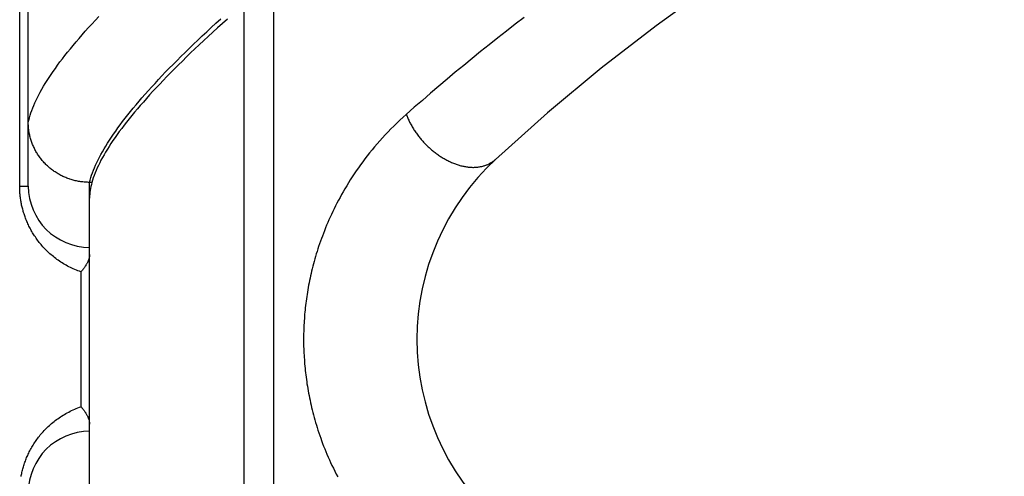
# Model space of a CAD drawing. Header units: inches. Extents: x 0 to 283, y 0 to 183.
# Tile 182 of 256: x 122.711 to 123.715, y 99.307 to 99.773. Entities that reach past the tile are written whole.
import ezdxf

# ---------------------------------------------------------------- set-up
doc = ezdxf.new("R2010")
doc.units = ezdxf.units.IN
doc.header["$LTSCALE"] = 15.583333
doc.header["$MEASUREMENT"] = 0
doc.linetypes.add('HIDDEN', pattern=[0.2, 0.1, -0.1])
for name, color, linetype in [('DEFAULT_2', 8, 'HIDDEN'), ('RIGHTHAND_DOOR_ASSEMBLY', 7, 'CONTINUOUS'), ('SUBPANEL', 7, 'CONTINUOUS')]:
    doc.layers.add(name, color=color, linetype=linetype)

msp = doc.modelspace()

# ---------------------------------------------------------------- linework, layer by layer
at = {"layer": 'DEFAULT_2', "color": 8, "linetype": 'HIDDEN'}
msp.add_line((123.5293, 123.624), (123.5293, 54.52), dxfattribs=at)
at = {"layer": 'RIGHTHAND_DOOR_ASSEMBLY', "color": 8, "linetype": 'HIDDEN'}
for p, q in [((122.9401, 98.8904), (122.9401, 100.0036)), ((122.9701, 99.9742), (122.9701, 98.9198)), ((122.7201, 99.6032), (122.7201, 99.9436)), ((122.7113, 99.6032), (122.7113, 99.8845)), ((122.7826, 99.607), (122.7814, 99.607)), ((122.785, 99.607), (122.7826, 99.607)), ((122.7826, 99.287), (122.7826, 99.607)), ((122.7113, 99.6032), (122.7201, 99.6032)), ((122.7738, 99.5157), (122.7738, 99.3782))]:
    msp.add_line(p, q, dxfattribs=at)
for points in [[(122.7201, 99.6682), (122.7206, 99.6705), (122.7212, 99.6729), (122.7219, 99.6754), (122.7227, 99.6778), (122.7236, 99.6803), (122.7246, 99.6829), (122.7257, 99.6855), (122.7268, 99.6881), (122.728, 99.6908), (122.7294, 99.6935), (122.7308, 99.6963), (122.7323, 99.6991), (122.7339, 99.702), (122.7356, 99.7049), (122.7374, 99.7078), (122.7393, 99.7108), (122.7412, 99.7139), (122.7433, 99.717), (122.7454, 99.7201), (122.7477, 99.7232), (122.75, 99.7265), (122.7524, 99.7297), (122.7549, 99.733), (122.7575, 99.7364), (122.7602, 99.7397), (122.763, 99.7432), (122.7658, 99.7466), (122.7688, 99.7502), (122.7718, 99.7537), (122.775, 99.7573), (122.7782, 99.761), (122.7816, 99.7647), (122.785, 99.7684), (122.7885, 99.7722), (122.7921, 99.776)], [(123.2258, 99.7751), (123.2167, 99.7682), (123.2078, 99.7612), (123.1989, 99.7543), (123.1901, 99.7473), (123.1813, 99.7403), (123.1727, 99.7332), (123.1641, 99.7262), (123.1555, 99.7192), (123.1471, 99.7121), (123.1386, 99.7049), (123.1303, 99.6978), (123.122, 99.6906), (123.1137, 99.6835), (123.1056, 99.6763)], [(122.7826, 99.607), (122.7832, 99.6094), (122.7839, 99.6118), (122.7847, 99.6142), (122.7855, 99.6167), (122.7865, 99.6193), (122.7876, 99.6218), (122.7887, 99.6245), (122.7899, 99.6271), (122.7912, 99.6298), (122.7926, 99.6326), (122.7941, 99.6354), (122.7957, 99.6382), (122.7974, 99.6411), (122.7991, 99.644), (122.801, 99.647), (122.8029, 99.65), (122.8049, 99.6531), (122.807, 99.6562), (122.8092, 99.6593), (122.8115, 99.6625), (122.8139, 99.6658), (122.8163, 99.669), (122.8189, 99.6724), (122.8215, 99.6757), (122.8242, 99.6791), (122.8271, 99.6826), (122.83, 99.6861), (122.833, 99.6896), (122.836, 99.6932), (122.8392, 99.6968), (122.8425, 99.7005), (122.8458, 99.7042), (122.8493, 99.7079), (122.8528, 99.7117), (122.8564, 99.7156), (122.8601, 99.7195), (122.8639, 99.7234), (122.8678, 99.7273), (122.8718, 99.7313), (122.8758, 99.7354), (122.88, 99.7395), (122.8842, 99.7436), (122.8885, 99.7478), (122.8929, 99.752), (122.8974, 99.7562), (122.902, 99.7605), (122.9067, 99.7649), (122.9115, 99.7692), (122.9163, 99.7736)], [(122.9231, 99.7735), (122.9181, 99.769), (122.9132, 99.7646), (122.9084, 99.7602), (122.9036, 99.7558), (122.899, 99.7515), (122.8945, 99.7473), (122.89, 99.7431), (122.8856, 99.7389), (122.8814, 99.7348), (122.8772, 99.7307), (122.8731, 99.7267), (122.8691, 99.7227), (122.8652, 99.7188), (122.8614, 99.7149), (122.8577, 99.711), (122.8541, 99.7072), (122.8506, 99.7035), (122.8471, 99.6998), (122.8438, 99.6961), (122.8405, 99.6925), (122.8374, 99.6889), (122.8343, 99.6854), (122.8313, 99.6819), (122.8284, 99.6785), (122.8256, 99.6751), (122.8229, 99.6717), (122.8203, 99.6684), (122.8177, 99.6652), (122.8153, 99.662), (122.8129, 99.6588), (122.8107, 99.6557), (122.8085, 99.6526), (122.8064, 99.6496), (122.8044, 99.6466), (122.8025, 99.6436), (122.8007, 99.6407), (122.7989, 99.6379), (122.7973, 99.6351), (122.7957, 99.6323), (122.7942, 99.6296), (122.7929, 99.6269), (122.7916, 99.6243), (122.7904, 99.6217), (122.7892, 99.6191), (122.7882, 99.6166), (122.7873, 99.6141), (122.7864, 99.6117), (122.7856, 99.6093), (122.785, 99.607)], [(123.1056, 99.6763), (123.1023, 99.6733), (123.0991, 99.6704), (123.096, 99.6674), (123.0929, 99.6644), (123.0899, 99.6614), (123.087, 99.6584), (123.0841, 99.6554), (123.0813, 99.6523), (123.0786, 99.6493), (123.0759, 99.6462), (123.0732, 99.6432), (123.0707, 99.6401), (123.0682, 99.637), (123.0658, 99.6339), (123.0634, 99.6309), (123.0611, 99.6278), (123.0588, 99.6247), (123.0567, 99.6217), (123.0545, 99.6186), (123.0525, 99.6156), (123.0505, 99.6125), (123.0485, 99.6095), (123.0466, 99.6065), (123.0448, 99.6035), (123.043, 99.6005), (123.0413, 99.5975), (123.0396, 99.5946), (123.038, 99.5916), (123.0364, 99.5887), (123.0349, 99.5858), (123.0334, 99.5829), (123.032, 99.58), (123.0306, 99.5772), (123.0292, 99.5744), (123.0279, 99.5715), (123.0267, 99.5687), (123.0255, 99.566), (123.0243, 99.5632), (123.0232, 99.5605), (123.0221, 99.5577), (123.021, 99.555), (123.02, 99.5523), (123.019, 99.5497), (123.018, 99.547), (123.0171, 99.5444), (123.0162, 99.5417), (123.0154, 99.5391), (123.0146, 99.5366), (123.0138, 99.534), (123.013, 99.5314), (123.0123, 99.5289), (123.0116, 99.5264), (123.0109, 99.5239), (123.0102, 99.5214), (123.0096, 99.5189), (123.009, 99.5165), (123.0085, 99.514), (123.0079, 99.5116), (123.0074, 99.5092), (123.0069, 99.5068), (123.0064, 99.5045), (123.006, 99.5021), (123.0055, 99.4998), (123.0051, 99.4974), (123.0048, 99.4951), (123.0044, 99.4928), (123.004, 99.4905), (123.0037, 99.4883), (123.0034, 99.486), (123.0031, 99.4837), (123.0029, 99.4815), (123.0026, 99.4792), (123.0024, 99.477), (123.0021, 99.4748), (123.0019, 99.4725), (123.0018, 99.4703), (123.0016, 99.4681), (123.0015, 99.4659), (123.0013, 99.4637), (123.0012, 99.4615), (123.0011, 99.4593), (123.001, 99.4571), (123.001, 99.4549), (123.0009, 99.4528), (123.0009, 99.4506), (123.0009, 99.4484), (123.0009, 99.4462), (123.0009, 99.444), (123.0009, 99.4418), (123.0009, 99.4396), (123.001, 99.4374), (123.0011, 99.4352), (123.0012, 99.433), (123.0013, 99.4308), (123.0014, 99.4286), (123.0016, 99.4264), (123.0017, 99.4242), (123.0019, 99.4219), (123.0021, 99.4197), (123.0023, 99.4174), (123.0026, 99.4152), (123.0028, 99.4129), (123.0031, 99.4107), (123.0034, 99.4084), (123.0037, 99.4061), (123.004, 99.4038), (123.0043, 99.4015), (123.0047, 99.3991), (123.0051, 99.3968), (123.0055, 99.3944), (123.0059, 99.3921), (123.0064, 99.3897), (123.0069, 99.3873), (123.0074, 99.3848), (123.0079, 99.3824), (123.0085, 99.38), (123.009, 99.3775), (123.0096, 99.375), (123.0103, 99.3725), (123.0109, 99.3699), (123.0116, 99.3674), (123.0123, 99.3648), (123.0131, 99.3622), (123.0139, 99.3596), (123.0147, 99.357), (123.0155, 99.3544), (123.0164, 99.3517), (123.0173, 99.3491), (123.0183, 99.3464), (123.0192, 99.3437), (123.0202, 99.3409), (123.0213, 99.3382), (123.0224, 99.3354), (123.0235, 99.3326), (123.0247, 99.3298), (123.0259, 99.327), (123.0271, 99.3242), (123.0284, 99.3213), (123.0298, 99.3184), (123.0312, 99.3155), (123.0326, 99.3126), (123.0341, 99.3097), (123.0356, 99.3067)], [(123.1056, 99.6763), (123.106, 99.6753), (123.1064, 99.6743), (123.1068, 99.6733), (123.1072, 99.6723), (123.1076, 99.6714), (123.1081, 99.6704), (123.1086, 99.6694), (123.109, 99.6684), (123.1095, 99.6674), (123.11, 99.6665), (123.1106, 99.6655), (123.1111, 99.6645), (123.1117, 99.6636), (123.1122, 99.6626), (123.1128, 99.6616), (123.1134, 99.6607), (123.114, 99.6598), (123.1147, 99.6588), (123.1153, 99.6579), (123.116, 99.657), (123.1166, 99.656), (123.1173, 99.6551), (123.118, 99.6542), (123.1187, 99.6533), (123.1194, 99.6524), (123.1201, 99.6516), (123.1209, 99.6507), (123.1216, 99.6498), (123.1224, 99.649), (123.1232, 99.6481), (123.1239, 99.6473), (123.1247, 99.6464), (123.1255, 99.6456), (123.1263, 99.6448), (123.1272, 99.644), (123.128, 99.6432), (123.1288, 99.6425), (123.1297, 99.6417), (123.1305, 99.6409), (123.1314, 99.6402), (123.1323, 99.6395), (123.1331, 99.6388), (123.134, 99.638), (123.1349, 99.6374), (123.1358, 99.6367), (123.1367, 99.636), (123.1376, 99.6354), (123.1385, 99.6347), (123.1394, 99.6341), (123.1404, 99.6335), (123.1413, 99.6329), (123.1422, 99.6323), (123.1432, 99.6318), (123.1441, 99.6312), (123.1451, 99.6307), (123.146, 99.6302), (123.1469, 99.6296), (123.1479, 99.6292), (123.1489, 99.6287), (123.1498, 99.6282), (123.1508, 99.6278), (123.1517, 99.6274), (123.1527, 99.627), (123.1536, 99.6266), (123.1546, 99.6262), (123.1556, 99.6258), (123.1565, 99.6255), (123.1575, 99.6252), (123.1584, 99.6249), (123.1594, 99.6246), (123.1603, 99.6243), (123.1613, 99.624), (123.1622, 99.6238), (123.1632, 99.6236), (123.1641, 99.6234), (123.1651, 99.6232), (123.166, 99.623), (123.1669, 99.6229), (123.1679, 99.6228), (123.1688, 99.6226), (123.1697, 99.6225), (123.1706, 99.6225), (123.1715, 99.6224), (123.1724, 99.6224), (123.1733, 99.6223), (123.1742, 99.6223), (123.1751, 99.6224), (123.176, 99.6224), (123.1769, 99.6224), (123.1777, 99.6225), (123.1786, 99.6226), (123.1794, 99.6227), (123.1802, 99.6228), (123.1811, 99.623), (123.1819, 99.6231), (123.1827, 99.6233), (123.1835, 99.6235), (123.1843, 99.6237), (123.1851, 99.6239), (123.1858, 99.6242), (123.1866, 99.6244), (123.1873, 99.6247), (123.1881, 99.625), (123.1888, 99.6253), (123.1895, 99.6257), (123.1902, 99.626), (123.1909, 99.6264), (123.1916, 99.6268), (123.1922, 99.6272), (123.1929, 99.6276), (123.1935, 99.628), (123.1942, 99.6285), (123.1948, 99.6289), (123.1954, 99.6294), (123.1959, 99.6299), (123.1965, 99.6304)], [(122.7814, 99.607), (122.7803, 99.6071), (122.7792, 99.6071), (122.7781, 99.6072), (122.7769, 99.6073), (122.7758, 99.6074), (122.7747, 99.6075), (122.7736, 99.6077), (122.7725, 99.6078), (122.7713, 99.608), (122.7702, 99.6082), (122.7691, 99.6084), (122.768, 99.6087), (122.7669, 99.609), (122.7659, 99.6092), (122.7648, 99.6095), (122.7637, 99.6099), (122.7626, 99.6102), (122.7616, 99.6106), (122.7605, 99.611), (122.7594, 99.6114), (122.7584, 99.6118), (122.7574, 99.6122), (122.7563, 99.6127), (122.7553, 99.6131), (122.7543, 99.6136), (122.7533, 99.6141), (122.7523, 99.6147), (122.7513, 99.6152), (122.7504, 99.6158), (122.7494, 99.6164), (122.7484, 99.6169), (122.7475, 99.6176), (122.7466, 99.6182), (122.7457, 99.6188), (122.7448, 99.6195), (122.7439, 99.6202), (122.743, 99.6209), (122.7421, 99.6216), (122.7413, 99.6223), (122.7404, 99.623), (122.7396, 99.6238), (122.7388, 99.6246), (122.738, 99.6253), (122.7372, 99.6261), (122.7364, 99.6269), (122.7357, 99.6278), (122.7349, 99.6286), (122.7342, 99.6294), (122.7335, 99.6303), (122.7328, 99.6312), (122.7321, 99.6321), (122.7315, 99.633), (122.7309, 99.6339), (122.7302, 99.6348), (122.7296, 99.6357), (122.729, 99.6367), (122.7285, 99.6376), (122.7279, 99.6386), (122.7274, 99.6395), (122.7268, 99.6405), (122.7263, 99.6415), (122.7259, 99.6425), (122.7254, 99.6435), (122.7249, 99.6445), (122.7245, 99.6456), (122.7241, 99.6466), (122.7237, 99.6476), (122.7234, 99.6487), (122.723, 99.6497), (122.7227, 99.6508), (122.7224, 99.6518), (122.7221, 99.6529), (122.7218, 99.654), (122.7215, 99.6551), (122.7213, 99.6561), (122.7211, 99.6572), (122.7209, 99.6583), (122.7207, 99.6594), (122.7206, 99.6605), (122.7204, 99.6616), (122.7203, 99.6627), (122.7202, 99.6638), (122.7202, 99.6649), (122.7201, 99.666), (122.7201, 99.6671), (122.7201, 99.6682)], [(122.785, 99.607), (122.7844, 99.6049), (122.7839, 99.6028), (122.7835, 99.6008), (122.7832, 99.5987), (122.7829, 99.5968), (122.7827, 99.5948), (122.7826, 99.5929), (122.7826, 99.591)], [(122.7738, 99.5157), (122.7722, 99.5163), (122.7706, 99.5169), (122.7691, 99.5175), (122.7675, 99.5182), (122.766, 99.5188), (122.7645, 99.5195), (122.763, 99.5202), (122.7615, 99.521), (122.7601, 99.5217), (122.7587, 99.5225), (122.7573, 99.5233), (122.7559, 99.5241), (122.7545, 99.525), (122.7532, 99.5258), (122.7519, 99.5267), (122.7506, 99.5276), (122.7493, 99.5285), (122.7481, 99.5294), (122.7468, 99.5303), (122.7457, 99.5313), (122.7445, 99.5323), (122.7433, 99.5332), (122.7422, 99.5342), (122.7411, 99.5352), (122.74, 99.5362), (122.739, 99.5373), (122.7379, 99.5383), (122.7369, 99.5393), (122.7359, 99.5404), (122.735, 99.5414), (122.734, 99.5425), (122.7331, 99.5436), (122.7322, 99.5447), (122.7313, 99.5457), (122.7305, 99.5468), (122.7296, 99.5479), (122.7288, 99.549), (122.728, 99.5501), (122.7273, 99.5513), (122.7265, 99.5524), (122.7258, 99.5535), (122.7251, 99.5546), (122.7244, 99.5557), (122.7238, 99.5569), (122.7231, 99.558), (122.7225, 99.5591), (122.7219, 99.5603), (122.7213, 99.5614), (122.7207, 99.5625), (122.7202, 99.5637), (122.7197, 99.5648), (122.7191, 99.566), (122.7186, 99.5671), (122.7182, 99.5682), (122.7177, 99.5694), (122.7173, 99.5705), (122.7169, 99.5717), (122.7165, 99.5728), (122.7161, 99.5739), (122.7157, 99.575), (122.7153, 99.5762), (122.715, 99.5773), (122.7147, 99.5784), (122.7144, 99.5795), (122.7141, 99.5806), (122.7138, 99.5817), (122.7136, 99.5828), (122.7133, 99.5839), (122.7131, 99.585), (122.7129, 99.5861), (122.7127, 99.5871), (122.7125, 99.5882), (122.7124, 99.5893), (122.7122, 99.5904), (122.712, 99.5915), (122.7119, 99.5925), (122.7118, 99.5936), (122.7117, 99.5947), (122.7116, 99.5957), (122.7115, 99.5968), (122.7115, 99.5979), (122.7114, 99.5989), (122.7114, 99.6), (122.7113, 99.6011), (122.7113, 99.6021), (122.7113, 99.6032)], [(122.7826, 99.5333), (122.7826, 99.5329), (122.7826, 99.5325), (122.7825, 99.5321), (122.7825, 99.5317), (122.7824, 99.5312), (122.7823, 99.5308), (122.7822, 99.5303), (122.7821, 99.5299), (122.782, 99.5294), (122.7819, 99.5289), (122.7817, 99.5284), (122.7815, 99.5279), (122.7813, 99.5274), (122.7811, 99.5269), (122.7809, 99.5263), (122.7807, 99.5258), (122.7804, 99.5253), (122.7802, 99.5247), (122.7799, 99.5242), (122.7796, 99.5236), (122.7792, 99.5231), (122.7789, 99.5225), (122.7786, 99.522), (122.7782, 99.5214), (122.7778, 99.5208), (122.7774, 99.5203), (122.777, 99.5197), (122.7766, 99.5191), (122.7762, 99.5186), (122.7757, 99.518), (122.7753, 99.5174), (122.7748, 99.5169), (122.7743, 99.5163), (122.7738, 99.5157)], [(122.7127, 99.307), (122.7129, 99.3081), (122.7132, 99.3092), (122.7134, 99.3103), (122.7136, 99.3114), (122.7139, 99.3125), (122.7142, 99.3137), (122.7145, 99.3148), (122.7148, 99.3159), (122.7151, 99.3171), (122.7155, 99.3182), (122.7158, 99.3194), (122.7162, 99.3206), (122.7166, 99.3217), (122.7171, 99.3229), (122.7175, 99.324), (122.718, 99.3252), (122.7184, 99.3264), (122.7189, 99.3276), (122.7195, 99.3287), (122.72, 99.3299), (122.7206, 99.3311), (122.7211, 99.3322), (122.7217, 99.3334), (122.7223, 99.3346), (122.723, 99.3357), (122.7236, 99.3369), (122.7243, 99.3381), (122.725, 99.3392), (122.7257, 99.3404), (122.7265, 99.3415), (122.7273, 99.3427), (122.7281, 99.3438), (122.7289, 99.345), (122.7297, 99.3461), (122.7306, 99.3472), (122.7314, 99.3484), (122.7323, 99.3495), (122.7333, 99.3506), (122.7342, 99.3517), (122.7352, 99.3528), (122.7362, 99.3539), (122.7372, 99.355), (122.7383, 99.356), (122.7393, 99.3571), (122.7404, 99.3581), (122.7416, 99.3592), (122.7427, 99.3602), (122.7439, 99.3612), (122.7451, 99.3622), (122.7463, 99.3632), (122.7475, 99.3642), (122.7488, 99.3651), (122.7501, 99.3661), (122.7514, 99.367), (122.7528, 99.3679), (122.7541, 99.3688), (122.7555, 99.3696), (122.7569, 99.3705), (122.7584, 99.3713), (122.7598, 99.3721), (122.7613, 99.3729), (122.7628, 99.3736), (122.7643, 99.3744), (122.7658, 99.3751), (122.7674, 99.3758), (122.769, 99.3764), (122.7706, 99.3771), (122.7722, 99.3777), (122.7738, 99.3782)], [(122.7738, 99.3782), (122.7743, 99.3777), (122.7748, 99.3771), (122.7753, 99.3765), (122.7757, 99.376), (122.7762, 99.3754), (122.7766, 99.3748), (122.777, 99.3743), (122.7774, 99.3737), (122.7778, 99.3731), (122.7782, 99.3726), (122.7786, 99.372), (122.7789, 99.3714), (122.7792, 99.3709), (122.7796, 99.3703), (122.7799, 99.3698), (122.7802, 99.3692), (122.7804, 99.3687), (122.7807, 99.3682), (122.7809, 99.3676), (122.7811, 99.3671), (122.7813, 99.3666), (122.7815, 99.3661), (122.7817, 99.3656), (122.7819, 99.3651), (122.782, 99.3646), (122.7821, 99.3641), (122.7822, 99.3637), (122.7823, 99.3632), (122.7824, 99.3627), (122.7825, 99.3623), (122.7825, 99.3619), (122.7826, 99.3614), (122.7826, 99.361), (122.7826, 99.3606)]]:
    msp.add_lwpolyline(points, dxfattribs=at)
for centre, radius, start, end in [((124.5553, 98.1629), 2, 100.3342, 132.7959), ((123.3664, 99.447), 0.25, 132.7959, 227.2041), ((122.7826, 99.6032), 0.0625, 180, 270), ((122.7826, 99.2907), 0.0625, 90, 180)]:
    msp.add_arc(centre, radius, start, end, dxfattribs=at)
at = {"layer": 'SUBPANEL', "color": 8, "linetype": 'HIDDEN'}
for p, q in [((123.1231, 121.0407), (123.1231, 57.1032)), ((123.2481, 121.0407), (123.2481, 57.1032))]:
    msp.add_line(p, q, dxfattribs=at)

doc.saveas('drawing.dxf')
